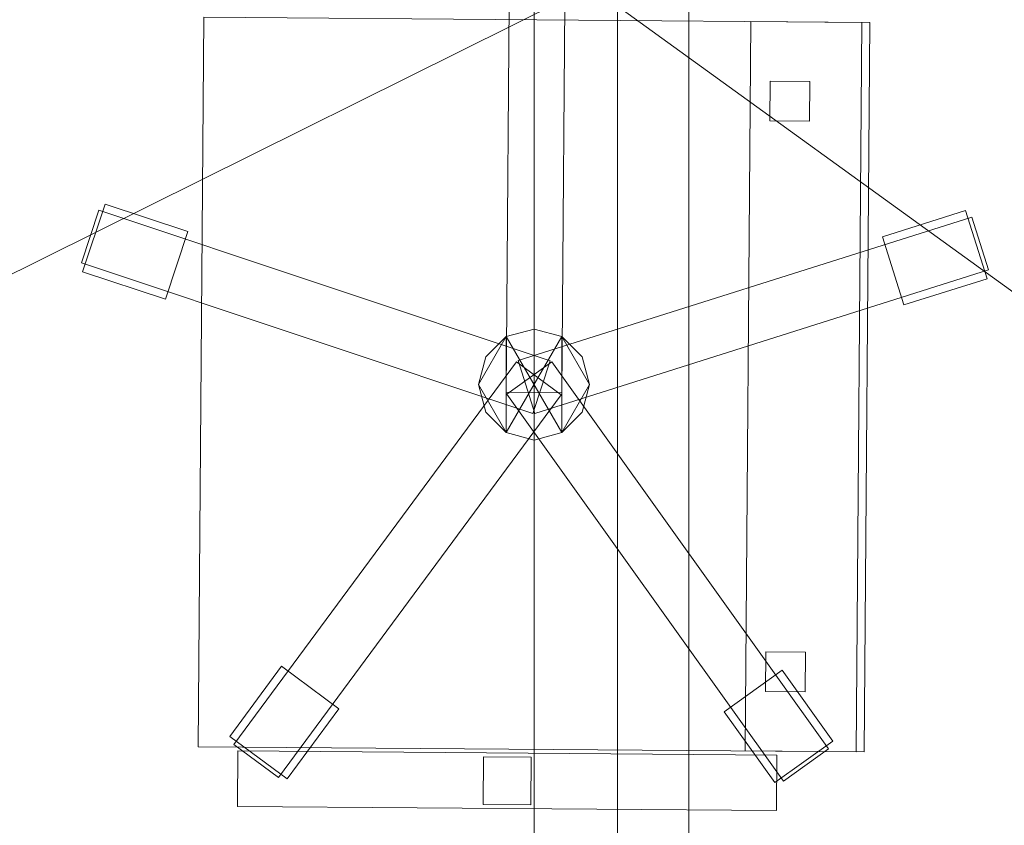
# Model space of a CAD drawing. Header units: millimetres. Extents: x -1675 to 29381, y -3645 to 22555.
# Tile 91 of 256: x 1682 to 2303, y 8128 to 8636. Entities that reach past the tile are written whole.
import ezdxf

# ---------------------------------------------------------------- set-up
doc = ezdxf.new("R2010")
doc.units = ezdxf.units.MM
doc.layers.add('A-GENM-____-OTLN', color=13, linetype='Continuous', lineweight=9)

msp = doc.modelspace()

# ---------------------------------------------------------------- meshes
at = {"layer": 'A-GENM-____-OTLN'}
mesh = msp.add_polyface(dxfattribs=at)
corners = [(4706.02, 290, 1), (6.83, 0, 1), (407.59, 290, 1), (4706.02, 390, 1), (5006.02, 390, 1), (9606.02, 290, 1), (9306.02, 390, 1), (9606.02, 390, 1), (13776.02, 5670, 1), (13776.02, 9963.57, 1), (14006.02, 10130, 1), (5006.02, 290, 1), (9306.02, 290, 1), (14006.02, 0, 1), (13776.02, 290, 1), (9856.02, 290, 1), (9306.02, 5670, 1), (9606.02, 5670, 1), (9606.02, 5220, 1), (9306.02, 5220, 1), (9306.02, 5670, 1), (256.83, 9170, 1), (6.83, 10130, 1), (256.83, 10130, 1), (256.83, 290, 1), (256.83, 7770, 1), (256.83, 1330, 1), (256.83, 6170, 1), (256.83, 4310, 1), (13776.02, 10130, 1), (4706.02, 5220, 1), (5006.02, 5670, 1), (5006.02, 5220, 1), (4706.02, 5670, 1), (256.83, 10130.71, 1), (13776.02, 10169.34, 1), (6.83, 10170, 1), (256.83, 10170, 1), (14006.02, 10170, 1), (13776.02, 10170, 1), (256.83, 10225.04, 1), (13776.02, 10470, 1), (14006.02, 10470, 1), (4706.02, 11204.55, 1), (5006.02, 11190, 1), (4706.02, 11190, 1), (5006.02, 11270.6, 1), (256.83, 10770, 1)]
mesh.append_faces([[corners[k] for k in face] for face in [(5, 6, 7), (17, 16, 20), (30, 31, 32), (31, 30, 33), (43, 44, 45)]], dxfattribs={"vtx0": -1})
mesh.append_faces([[corners[k] for k in face] for face in [(0, 1, 2), (6, 5, 12), (1, 11, 13), (8, 13, 14), (21, 22, 23), (25, 22, 21), (27, 22, 25), (28, 22, 27), (22, 28, 1), (35, 10, 29), (34, 36, 37), (36, 34, 22), (44, 43, 46)]], dxfattribs={"vtx0": -1, "vtx1": -1})
mesh.append_faces([[corners[k] for k in face] for face in [(11, 1, 0), (13, 12, 5)]], dxfattribs={"vtx0": -1, "vtx1": -1, "vtx2": -1})
mesh.append_faces([[corners[k] for k in face] for face in [(0, 4, 11), (13, 11, 12), (16, 17, 18), (10, 9, 29), (22, 34, 23), (38, 35, 39), (36, 40, 37)]], dxfattribs={"vtx0": -1, "vtx2": -1})
mesh.append_faces([[corners[k] for k in face] for face in [(8, 9, 10), (15, 14, 13), (5, 15, 13), (24, 2, 1), (26, 24, 1), (28, 26, 1), (47, 40, 36)]], dxfattribs={"vtx1": -1, "vtx2": -1})
mesh.append_faces([[corners[k] for k in face] for face in [(0, 3, 4), (18, 19, 16), (39, 41, 42)]], dxfattribs={"vtx2": -1})
mesh = msp.add_polyface(dxfattribs=at)
corners = [(7842.5, 5670, 2949), (5006.02, 5670, 2949), (5006.02, 10130, 2949), (4706.02, 390, 2949), (4706.02, 290, 2949), (407.59, 290, 2949), (5006.02, 390, 2949), (4706.02, 5220, 2949), (5006.02, 5220, 2949), (256.83, 1330, 2949), (256.83, 290, 2949), (256.83, 9170, 2949), (256.83, 10130, 2949), (256.83, 4310, 2949), (256.83, 7770, 2949), (256.83, 6170, 2949), (4706.02, 5670, 2949), (5006.02, 5670, 2949), (256.83, 10130.71, 2949), (5006.02, 10144.28, 2949), (256.83, 10170, 2949), (5006.02, 10170, 2949), (6.83, 0, 2949), (5006.02, 290, 2949), (6.83, 10130, 2949), (6.83, 10170, 2949)]
mesh.append_faces([[corners[k] for k in face] for face in [(24, 13, 22), (25, 18, 24)]], dxfattribs={"vtx0": -1, "vtx1": -1})
mesh.append_faces([[corners[k] for k in face] for face in [(0, 1, 2), (3, 4, 5), (0, 3, 5), (0, 6, 3), (5, 7, 8), (9, 7, 5), (5, 10, 9), (11, 12, 2), (0, 5, 8), (13, 7, 9), (14, 11, 2), (1, 0, 8), (15, 7, 13), (16, 2, 17), (17, 1, 8), (7, 15, 16), (1, 17, 2), (14, 16, 15), (2, 16, 14), (2, 18, 19), (18, 2, 12), (19, 20, 21), (20, 19, 18), (4, 22, 5), (4, 3, 6), (23, 22, 4), (4, 6, 23), (11, 24, 12), (10, 5, 22), (14, 24, 11), (9, 10, 22), (15, 24, 14), (13, 9, 22), (13, 24, 15), (7, 17, 8), (17, 7, 16), (24, 18, 12), (18, 25, 20)]], dxfattribs={"vtx0": -1, "vtx1": -1, "vtx2": -1})
mesh = msp.add_polyface(dxfattribs=at)
corners = [(9306.02, 6729.02, 2949), (9306.02, 5670, 2949), (9306.02, 5670, 2949), (9306.02, 5670, 2949), (7842.5, 5670, 2949), (5006.02, 10130, 2949), (9306.02, 10130, 2949), (5006.02, 10144.28, 2949), (9306.02, 10156.57, 2949), (5006.02, 10170, 2949), (9606.02, 5220, 2949), (13776.02, 290, 2949), (9856.02, 290, 2949), (9606.02, 290, 2949), (9606.02, 390, 2949), (5006.02, 390, 2949), (9306.02, 290, 2949), (5006.02, 290, 2949), (9306.02, 5220, 2949), (9606.02, 5670, 2949), (13776.02, 9963.57, 2949), (13776.02, 5670, 2949), (9306.02, 390, 2949), (13776.02, 10130, 2949), (13776.02, 10169.34, 2949), (9306.02, 10170, 2949), (14006.02, 10130, 2949), (6.83, 0, 2949), (14006.02, 0, 2949)]
mesh.append_faces([[corners[k] for k in face] for face in [(27, 17, 28)]], dxfattribs={"vtx0": -1, "vtx1": -1})
mesh.append_faces([[corners[k] for k in face] for face in [(4, 0, 2), (5, 6, 0), (0, 4, 5), (6, 7, 8), (7, 6, 5), (9, 8, 7), (10, 11, 12), (12, 13, 14), (15, 16, 17), (18, 4, 3), (19, 1, 0), (0, 20, 21), (10, 12, 14), (16, 15, 22), (19, 0, 21), (10, 14, 22), (10, 19, 21), (4, 22, 15), (22, 4, 18), (11, 10, 21), (22, 18, 10), (20, 6, 23), (6, 20, 0), (23, 8, 24), (8, 23, 6), (25, 24, 8), (13, 22, 14), (21, 20, 26), (22, 13, 16), (21, 28, 11), (28, 17, 16), (12, 11, 28), (28, 16, 13), (13, 12, 28), (3, 19, 10), (10, 18, 3), (26, 20, 23)]], dxfattribs={"vtx0": -1, "vtx1": -1, "vtx2": -1})
mesh.append_faces([[corners[k] for k in face] for face in [(0, 1, 2), (19, 3, 1)]], dxfattribs={"vtx0": -1, "vtx2": -1})
mesh.append_faces([[corners[k] for k in face] for face in [(2, 3, 4)]], dxfattribs={"vtx1": -1, "vtx2": -1})
mesh = msp.add_polyface(dxfattribs=at)
corners = [(14006.02, 0, -50), (6.83, 10130, -50), (14006.02, 10130, -50)]
mesh.append_faces([[corners[k] for k in face] for face in [(1, 2, 0)]])
mesh = msp.add_polyface(dxfattribs=at)
corners = [(6.83, 0, -50), (6.83, 10130, -50), (14006.02, 0, -50)]
mesh.append_faces([[corners[k] for k in face] for face in [(1, 2, 0)]])
mesh = msp.add_polyface(dxfattribs=at)
corners = [(14006.02, 10130), (6.83, 0), (14006.02, 0)]
mesh.append_faces([[corners[k] for k in face] for face in [(1, 2, 0)]])
mesh = msp.add_polyface(dxfattribs=at)
corners = [(6.83, 10130), (6.83, 0), (14006.02, 10130)]
mesh.append_faces([[corners[k] for k in face] for face in [(1, 2, 0)]])
mesh = msp.add_polyface(dxfattribs=at)
corners = [(14006.02, 0, 2950), (6.83, 10130, 2950), (14006.02, 10130, 2950)]
mesh.append_faces([[corners[k] for k in face] for face in [(1, 2, 0)]])
mesh = msp.add_polyface(dxfattribs=at)
corners = [(6.83, 0, 2950), (6.83, 10130, 2950), (14006.02, 0, 2950)]
mesh.append_faces([[corners[k] for k in face] for face in [(1, 2, 0)]])
mesh = msp.add_polyface(dxfattribs=at)
corners = [(14006.02, 10130, 3000), (6.83, 0, 3000), (14006.02, 0, 3000)]
mesh.append_faces([[corners[k] for k in face] for face in [(1, 2, 0)]])
mesh = msp.add_polyface(dxfattribs=at)
corners = [(6.83, 10130, 3000), (6.83, 0, 3000), (14006.02, 10130, 3000)]
mesh.append_faces([[corners[k] for k in face] for face in [(1, 2, 0)]])
mesh = msp.add_polyface(dxfattribs=at)
corners = [(9306.02, 6729.02, 1), (9306.02, 5670, 1), (9306.02, 5670, 1), (9306.02, 5670, 1), (7842.5, 5670, 1), (5006.02, 5670, 1), (5006.02, 10130, 1), (9306.02, 10130, 1), (9606.02, 5220, 1), (13776.02, 290, 1), (9856.02, 290, 1), (9606.02, 290, 1), (9606.02, 390, 1), (5006.02, 390, 1), (9306.02, 290, 1), (5006.02, 290, 1), (4706.02, 390, 1), (4706.02, 290, 1), (407.59, 290, 1), (9306.02, 5220, 1), (9606.02, 5670, 1), (13776.02, 9963.57, 1), (13776.02, 5670, 1), (9306.02, 390, 1), (4706.02, 5220, 1), (5006.02, 5220, 1), (256.83, 1330, 1), (256.83, 290, 1), (256.83, 9170, 1), (256.83, 10130, 1), (256.83, 4310, 1), (256.83, 7770, 1), (256.83, 6170, 1), (4706.02, 5670, 1), (5006.02, 5670, 1), (13776.02, 10130, 1), (256.83, 10130.71, 1)]
mesh.append_faces([[corners[k] for k in face] for face in [(13, 14, 15)]], dxfattribs={"vtx0": -1})
mesh.append_faces([[corners[k] for k in face] for face in [(19, 4, 3), (14, 13, 23), (9, 8, 22), (30, 24, 26), (32, 24, 30), (33, 6, 34), (34, 5, 25), (24, 32, 33), (31, 33, 32), (21, 7, 35), (36, 6, 29)]], dxfattribs={"vtx0": -1, "vtx1": -1})
mesh.append_faces([[corners[k] for k in face] for face in [(4, 0, 2), (4, 5, 6), (6, 7, 0), (0, 4, 6), (8, 10, 12), (4, 16, 18), (20, 0, 22), (4, 23, 13), (23, 4, 19), (26, 24, 18), (4, 18, 25), (5, 4, 25), (5, 34, 6), (6, 33, 31), (7, 21, 0)]], dxfattribs={"vtx0": -1, "vtx1": -1, "vtx2": -1})
mesh.append_faces([[corners[k] for k in face] for face in [(0, 1, 2), (8, 9, 10), (0, 21, 22), (8, 12, 23), (4, 13, 16), (23, 19, 8), (18, 24, 25)]], dxfattribs={"vtx0": -1, "vtx2": -1})
mesh.append_faces([[corners[k] for k in face] for face in [(2, 3, 4), (20, 1, 0), (8, 20, 22), (28, 29, 6), (31, 28, 6)]], dxfattribs={"vtx1": -1, "vtx2": -1})
mesh.append_faces([[corners[k] for k in face] for face in [(10, 11, 12), (16, 17, 18), (18, 27, 26)]], dxfattribs={"vtx2": -1})
mesh = msp.add_polyface(dxfattribs=at)
corners = [(2006.83, 9108.55, 710), (2006.83, 7708.55, 710), (2006.83, 7708.55, 750), (2006.83, 9108.55, 750)]
mesh.append_faces([[corners[k] for k in face] for face in [(0, 1, 2, 3)]])
mesh = msp.add_polyface(dxfattribs=at)
corners = [(2656.83, 9108.55, 750), (2006.83, 9108.55, 750), (2006.83, 7708.55, 750), (2656.83, 7708.55, 750)]
mesh.append_faces([[corners[k] for k in face] for face in [(1, 2, 3, 0)]])
mesh = msp.add_polyface(dxfattribs=at)
corners = [(2656.83, 7708.55, 710), (2006.83, 7708.55, 710), (2006.83, 9108.55, 710), (2656.83, 9108.55, 710)]
mesh.append_faces([[corners[k] for k in face] for face in [(3, 0, 1, 2)]])
mesh = msp.add_polyface(dxfattribs=at)
corners = [(2059.33, 9033.55, 640), (2059.33, 7783.55, 640), (2059.33, 7783.55, 710), (2059.33, 9033.55, 710)]
mesh.append_faces([[corners[k] for k in face] for face in [(0, 1, 2, 3)]])
mesh = msp.add_polyface(dxfattribs=at)
corners = [(2104.33, 7783.55, 640), (2059.33, 7783.55, 640), (2059.33, 9033.55, 640), (2104.33, 9033.55, 640)]
mesh.append_faces([[corners[k] for k in face] for face in [(2, 3, 0, 1)]])
mesh = msp.add_polyface(dxfattribs=at)
corners = [(2104.33, 7783.55, 710), (2104.33, 9033.55, 710), (2059.33, 9033.55, 710), (2059.33, 7783.55, 710)]
mesh.append_faces([[corners[k] for k in face] for face in [(1, 2, 3, 0)]])
mesh = msp.add_polyface(dxfattribs=at)
corners = [(2104.33, 7783.55, 640), (2104.33, 9033.55, 640), (2104.33, 9033.55, 710), (2104.33, 7783.55, 710)]
mesh.append_faces([[corners[k] for k in face] for face in [(2, 3, 0, 1)]])
mesh = msp.add_polyface(dxfattribs=at)
corners = [(1991.41, 8701.17, 82.5), (1989.1, 8401.18, 82.5), (1989.1, 8401.18, 117.5), (1991.41, 8701.17, 117.5)]
mesh.append_faces([[corners[k] for k in face] for face in [(0, 1, 2, 3)]])
mesh = msp.add_polyface(dxfattribs=at)
corners = [(2024.09, 8400.91, 82.5), (1989.1, 8401.18, 82.5), (1991.41, 8701.17, 82.5), (2026.41, 8700.9, 82.5)]
mesh.append_faces([[corners[k] for k in face] for face in [(3, 0, 1, 2)]])
mesh = msp.add_polyface(dxfattribs=at)
corners = [(2024.09, 8400.91, 117.5), (2026.41, 8700.9, 117.5), (1991.41, 8701.17, 117.5), (1989.1, 8401.18, 117.5)]
mesh.append_faces([[corners[k] for k in face] for face in [(1, 2, 3, 0)]])
mesh = msp.add_polyface(dxfattribs=at)
corners = [(2024.09, 8400.91, 82.5), (2026.41, 8700.9, 82.5), (2026.41, 8700.9, 117.5), (2024.09, 8400.91, 117.5)]
mesh.append_faces([[corners[k] for k in face] for face in [(2, 3, 0, 1)]])
mesh = msp.add_polyface(dxfattribs=at)
corners = [(1798.41, 8637.66, 400), (1794.87, 8177.67, 400), (1794.87, 8177.67, 470), (1798.41, 8637.66, 470)]
mesh.append_faces([[corners[k] for k in face] for face in [(0, 1, 2, 3)]])
mesh = msp.add_polyface(dxfattribs=at)
corners = [(2214.86, 8174.43, 400), (1794.87, 8177.67, 400), (1798.41, 8637.66, 400), (2218.4, 8634.42, 400)]
mesh.append_faces([[corners[k] for k in face] for face in [(3, 0, 1, 2)]])
mesh = msp.add_polyface(dxfattribs=at)
corners = [(2214.86, 8174.43, 470), (2218.4, 8634.42, 470), (1798.41, 8637.66, 470), (1794.87, 8177.67, 470)]
mesh.append_faces([[corners[k] for k in face] for face in [(1, 2, 3, 0)]])
mesh = msp.add_polyface(dxfattribs=at)
corners = [(2218.4, 8634.42, 400), (1798.41, 8637.66, 400), (1798.41, 8637.66, 470), (2218.4, 8634.42, 470)]
mesh.append_faces([[corners[k] for k in face] for face in [(3, 0, 1, 2)]])
mesh = msp.add_polyface(dxfattribs=at)
corners = [(2143.4, 8635, 460), (2139.86, 8175.01, 460), (2139.86, 8175.01, 940), (2143.4, 8635, 940)]
mesh.append_faces([[corners[k] for k in face] for face in [(0, 1, 2, 3)]])
mesh = msp.add_polyface(dxfattribs=at)
corners = [(2209.86, 8174.47, 460), (2139.86, 8175.01, 460), (2143.4, 8635, 460), (2213.4, 8634.46, 460)]
mesh.append_faces([[corners[k] for k in face] for face in [(3, 0, 1, 2)]])
mesh = msp.add_polyface(dxfattribs=at)
corners = [(2209.86, 8174.47, 940), (2213.4, 8634.46, 940), (2143.4, 8635, 940), (2139.86, 8175.01, 940)]
mesh.append_faces([[corners[k] for k in face] for face in [(1, 2, 3, 0)]])
mesh = msp.add_polyface(dxfattribs=at)
corners = [(2213.4, 8634.46, 460), (2143.4, 8635, 460), (2143.4, 8635, 940), (2213.4, 8634.46, 940)]
mesh.append_faces([[corners[k] for k in face] for face in [(3, 0, 1, 2)]])
mesh = msp.add_polyface(dxfattribs=at)
corners = [(2209.86, 8174.47, 460), (2213.4, 8634.46, 460), (2213.4, 8634.46, 940), (2209.86, 8174.47, 940)]
mesh.append_faces([[corners[k] for k in face] for face in [(1, 2, 3, 0)]])
mesh = msp.add_polyface(dxfattribs=at)
corners = [(2214.86, 8174.43, 400), (2218.4, 8634.42, 400), (2218.4, 8634.42, 470), (2214.86, 8174.43, 470)]
mesh.append_faces([[corners[k] for k in face] for face in [(2, 3, 0, 1)]])
mesh = msp.add_polyface(dxfattribs=at)
corners = [(2155.61, 8597.4, 460), (2155.42, 8572.4, 460), (2155.42, 8572.4, 860), (2155.61, 8597.4, 860)]
mesh.append_faces([[corners[k] for k in face] for face in [(3, 0, 1, 2)]])
mesh = msp.add_polyface(dxfattribs=at)
corners = [(2180.42, 8572.21, 460), (2155.42, 8572.4, 460), (2155.61, 8597.4, 460), (2180.61, 8597.21, 460)]
mesh.append_faces([[corners[k] for k in face] for face in [(2, 3, 0, 1)]])
mesh = msp.add_polyface(dxfattribs=at)
corners = [(2180.42, 8572.21, 860), (2180.61, 8597.21, 860), (2155.61, 8597.4, 860), (2155.42, 8572.4, 860)]
mesh.append_faces([[corners[k] for k in face] for face in [(2, 3, 0, 1)]])
mesh = msp.add_polyface(dxfattribs=at)
corners = [(2180.61, 8597.21, 460), (2155.61, 8597.4, 460), (2155.61, 8597.4, 860), (2180.61, 8597.21, 860)]
mesh.append_faces([[corners[k] for k in face] for face in [(3, 0, 1, 2)]])
mesh = msp.add_polyface(dxfattribs=at)
corners = [(2180.42, 8572.21, 460), (2180.61, 8597.21, 460), (2180.61, 8597.21, 860), (2180.42, 8572.21, 860)]
mesh.append_faces([[corners[k] for k in face] for face in [(1, 2, 3, 0)]])
mesh = msp.add_polyface(dxfattribs=at)
corners = [(2155.42, 8572.4, 460), (2180.42, 8572.21, 460), (2180.42, 8572.21, 860), (2155.42, 8572.4, 860)]
mesh.append_faces([[corners[k] for k in face] for face in [(1, 2, 3, 0)]])
mesh = msp.add_polyface(dxfattribs=at)
corners = [(1788.45, 8502.52, 35), (1774.21, 8459.83, 35), (1722.04, 8477.23, 35), (1736.27, 8519.92, 35)]
mesh.append_faces([[corners[k] for k in face] for face in [(3, 0, 1, 2)]])
mesh = msp.add_polyface(dxfattribs=at)
corners = [(1788.45, 8502.52, 95), (1736.27, 8519.92, 95), (1722.04, 8477.23, 95), (1774.21, 8459.83, 95)]
mesh.append_faces([[corners[k] for k in face] for face in [(1, 2, 3, 0)]])
mesh = msp.add_polyface(dxfattribs=at)
corners = [(1736.27, 8519.92, 35), (1722.04, 8477.23, 35), (1722.04, 8477.23, 95), (1736.27, 8519.92, 95)]
mesh.append_faces([[corners[k] for k in face] for face in [(3, 0, 1, 2)]])
mesh = msp.add_polyface(dxfattribs=at)
corners = [(1788.45, 8502.52, 35), (1736.27, 8519.92, 35), (1736.27, 8519.92, 95), (1788.45, 8502.52, 95)]
mesh.append_faces([[corners[k] for k in face] for face in [(0, 1, 2, 3)]])
mesh = msp.add_polyface(dxfattribs=at)
corners = [(2016.91, 8421.06, 82.5), (2005.84, 8387.86, 82.5), (1721.25, 8482.76, 82.5), (1732.32, 8515.96, 82.5)]
mesh.append_faces([[corners[k] for k in face] for face in [(0, 1, 2, 3)]])
mesh = msp.add_polyface(dxfattribs=at)
corners = [(2016.91, 8421.06, 117.5), (1732.32, 8515.96, 117.5), (1721.25, 8482.76, 117.5), (2005.84, 8387.86, 117.5)]
mesh.append_faces([[corners[k] for k in face] for face in [(0, 1, 2, 3)]])
mesh = msp.add_polyface(dxfattribs=at)
corners = [(1732.32, 8515.96, 82.5), (1721.25, 8482.76, 82.5), (1721.25, 8482.76, 117.5), (1732.32, 8515.96, 117.5)]
mesh.append_faces([[corners[k] for k in face] for face in [(0, 1, 2, 3)]])
mesh = msp.add_polyface(dxfattribs=at)
corners = [(2016.91, 8421.06, 82.5), (1732.32, 8515.96, 82.5), (1732.32, 8515.96, 117.5), (2016.91, 8421.06, 117.5)]
mesh.append_faces([[corners[k] for k in face] for face in [(0, 1, 2, 3)]])
mesh = msp.add_polyface(dxfattribs=at)
corners = [(2282.61, 8511.72, 82.5), (1996.59, 8421.22, 82.5), (1996.59, 8421.22, 117.5), (2282.61, 8511.72, 117.5)]
mesh.append_faces([[corners[k] for k in face] for face in [(0, 1, 2, 3)]])
mesh = msp.add_polyface(dxfattribs=at)
corners = [(2007.15, 8387.85, 82.5), (1996.59, 8421.22, 82.5), (2282.61, 8511.72, 82.5), (2293.17, 8478.36, 82.5)]
mesh.append_faces([[corners[k] for k in face] for face in [(2, 3, 0, 1)]])
mesh = msp.add_polyface(dxfattribs=at)
corners = [(2007.15, 8387.85, 117.5), (2293.17, 8478.36, 117.5), (2282.61, 8511.72, 117.5), (1996.59, 8421.22, 117.5)]
mesh.append_faces([[corners[k] for k in face] for face in [(2, 3, 0, 1)]])
mesh = msp.add_polyface(dxfattribs=at)
corners = [(2278.72, 8515.74, 35), (2226.28, 8499.14, 35), (2226.28, 8499.14, 95), (2278.72, 8515.74, 95)]
mesh.append_faces([[corners[k] for k in face] for face in [(0, 1, 2, 3)]])
mesh = msp.add_polyface(dxfattribs=at)
corners = [(2239.86, 8456.24, 35), (2226.28, 8499.14, 35), (2278.72, 8515.74, 35), (2292.29, 8472.83, 35)]
mesh.append_faces([[corners[k] for k in face] for face in [(1, 2, 3, 0)]])
mesh = msp.add_polyface(dxfattribs=at)
corners = [(2239.86, 8456.24, 95), (2292.29, 8472.83, 95), (2278.72, 8515.74, 95), (2226.28, 8499.14, 95)]
mesh.append_faces([[corners[k] for k in face] for face in [(3, 0, 1, 2)]])
mesh = msp.add_polyface(dxfattribs=at)
corners = [(2292.29, 8472.83, 35), (2278.72, 8515.74, 35), (2278.72, 8515.74, 95), (2292.29, 8472.83, 95)]
mesh.append_faces([[corners[k] for k in face] for face in [(2, 3, 0, 1)]])
mesh = msp.add_polyface(dxfattribs=at)
corners = [(2293.17, 8478.36, 82.5), (2282.61, 8511.72, 82.5), (2282.61, 8511.72, 117.5), (2293.17, 8478.36, 117.5)]
mesh.append_faces([[corners[k] for k in face] for face in [(1, 2, 3, 0)]])
mesh = msp.add_polyface(dxfattribs=at)
corners = [(1774.21, 8459.83, 35), (1788.45, 8502.52, 35), (1788.45, 8502.52, 95), (1774.21, 8459.83, 95)]
mesh.append_faces([[corners[k] for k in face] for face in [(1, 2, 3, 0)]])
mesh = msp.add_polyface(dxfattribs=at)
corners = [(2226.28, 8499.14, 35), (2239.86, 8456.24, 35), (2239.86, 8456.24, 95), (2226.28, 8499.14, 95)]
mesh.append_faces([[corners[k] for k in face] for face in [(3, 0, 1, 2)]])
mesh = msp.add_polyface(dxfattribs=at)
corners = [(1721.25, 8482.76, 82.5), (2005.84, 8387.86, 82.5), (2005.84, 8387.86, 117.5), (1721.25, 8482.76, 117.5)]
mesh.append_faces([[corners[k] for k in face] for face in [(2, 3, 0, 1)]])
mesh = msp.add_polyface(dxfattribs=at)
corners = [(1722.04, 8477.23, 35), (1774.21, 8459.83, 35), (1774.21, 8459.83, 95), (1722.04, 8477.23, 95)]
mesh.append_faces([[corners[k] for k in face] for face in [(2, 3, 0, 1)]])
mesh = msp.add_polyface(dxfattribs=at)
corners = [(2007.15, 8387.85, 82.5), (2293.17, 8478.36, 82.5), (2293.17, 8478.36, 117.5), (2007.15, 8387.85, 117.5)]
mesh.append_faces([[corners[k] for k in face] for face in [(2, 3, 0, 1)]])
mesh = msp.add_polyface(dxfattribs=at)
corners = [(2239.86, 8456.24, 35), (2292.29, 8472.83, 35), (2292.29, 8472.83, 95), (2239.86, 8456.24, 95)]
mesh.append_faces([[corners[k] for k in face] for face in [(2, 3, 0, 1)]])
mesh = msp.add_polyface(dxfattribs=at)
corners = [(2036.94, 8423.54, 395), (2024.13, 8436.35, 395), (2006.63, 8441.04, 395), (1989.13, 8436.35, 395), (1976.32, 8423.54, 395), (1971.63, 8406.04, 395), (1976.32, 8388.54, 395), (1989.13, 8375.73, 395), (2006.63, 8371.04, 395), (2024.13, 8375.73, 395), (2036.94, 8388.54, 395), (2041.63, 8406.04, 395)]
mesh.append_faces([[corners[k] for k in face] for face in [(1, 11, 0)]], dxfattribs={"vtx0": -1})
mesh.append_faces([[corners[k] for k in face] for face in [(9, 3, 7, 8)]], dxfattribs={"vtx0": -1, "vtx1": -1})
mesh.append_faces([[corners[k] for k in face] for face in [(5, 6, 7)]], dxfattribs={"vtx2": -1})
mesh.append_faces([[corners[k] for k in face] for face in [(3, 4, 5, 7), (9, 10, 11, 1), (1, 2, 3, 9)]], dxfattribs={"vtx2": -1, "vtx3": -1})
mesh = msp.add_polyface(dxfattribs=at)
corners = [(2024.13, 8375.73, 115), (2006.63, 8371.04, 115), (1989.13, 8375.73, 115), (1976.32, 8388.54, 115), (1971.63, 8406.04, 115), (1976.32, 8423.54, 115), (1989.13, 8436.35, 115), (2006.63, 8441.04, 115), (2024.13, 8436.35, 115), (2036.94, 8423.54, 115), (2041.63, 8406.04, 115), (2036.94, 8388.54, 115)]
mesh.append_faces([[corners[k] for k in face] for face in [(6, 4, 5)]], dxfattribs={"vtx0": -1})
mesh.append_faces([[corners[k] for k in face] for face in [(2, 8, 0, 1)]], dxfattribs={"vtx0": -1, "vtx1": -1})
mesh.append_faces([[corners[k] for k in face] for face in [(10, 11, 0)]], dxfattribs={"vtx2": -1})
mesh.append_faces([[corners[k] for k in face] for face in [(8, 9, 10, 0), (2, 3, 4, 6), (6, 7, 8, 2)]], dxfattribs={"vtx2": -1, "vtx3": -1})
mesh = msp.add_polyface(dxfattribs=at)
corners = [(2006.63, 8441.04, 115), (1989.13, 8436.35, 115), (1989.13, 8436.35, 395), (2006.63, 8441.04, 395)]
mesh.append_faces([[corners[k] for k in face] for face in [(3, 0, 1, 2)]])
mesh = msp.add_polyface(dxfattribs=at)
corners = [(2024.13, 8436.35, 115), (2006.63, 8441.04, 115), (2006.63, 8441.04, 395), (2024.13, 8436.35, 395)]
mesh.append_faces([[corners[k] for k in face] for face in [(0, 1, 2, 3)]])
mesh = msp.add_polyface(dxfattribs=at)
corners = [(1989.13, 8436.35, 115), (1976.32, 8423.54, 115), (1976.32, 8423.54, 395), (1989.13, 8436.35, 395)]
mesh.append_faces([[corners[k] for k in face] for face in [(0, 1, 2, 3)]])
mesh = msp.add_polyface(dxfattribs=at)
corners = [(2036.94, 8423.54, 115), (2024.13, 8436.35, 115), (2024.13, 8436.35, 395), (2036.94, 8423.54, 395)]
mesh.append_faces([[corners[k] for k in face] for face in [(1, 2, 3, 0)]])
mesh = msp.add_polyface(dxfattribs=at)
corners = [(1995.53, 8420.46, 82.5), (2023.68, 8399.67, 82.5), (1845.48, 8158.33, 82.5), (1817.33, 8179.12, 82.5)]
mesh.append_faces([[corners[k] for k in face] for face in [(3, 0, 1, 2)]])
mesh = msp.add_polyface(dxfattribs=at)
corners = [(1995.53, 8420.46, 117.5), (1817.33, 8179.12, 117.5), (1845.48, 8158.33, 117.5), (2023.68, 8399.67, 117.5)]
mesh.append_faces([[corners[k] for k in face] for face in [(1, 2, 3, 0)]])
mesh = msp.add_polyface(dxfattribs=at)
corners = [(1995.53, 8420.46, 82.5), (1817.33, 8179.12, 82.5), (1817.33, 8179.12, 117.5), (1995.53, 8420.46, 117.5)]
mesh.append_faces([[corners[k] for k in face] for face in [(0, 1, 2, 3)]])
mesh = msp.add_polyface(dxfattribs=at)
corners = [(1976.32, 8423.54, 115), (1971.63, 8406.04, 115), (1971.63, 8406.04, 395), (1976.32, 8423.54, 395)]
mesh.append_faces([[corners[k] for k in face] for face in [(3, 0, 1, 2)]])
mesh = msp.add_polyface(dxfattribs=at)
corners = [(2017.96, 8420.29, 82.5), (1989.49, 8399.93, 82.5), (1989.49, 8399.93, 117.5), (2017.96, 8420.29, 117.5)]
mesh.append_faces([[corners[k] for k in face] for face in [(0, 1, 2, 3)]])
mesh = msp.add_polyface(dxfattribs=at)
corners = [(1989.49, 8399.93, 82.5), (2017.96, 8420.29, 82.5), (2192.42, 8176.23, 82.5), (2163.95, 8155.88, 82.5)]
mesh.append_faces([[corners[k] for k in face] for face in [(2, 3, 0, 1)]])
mesh = msp.add_polyface(dxfattribs=at)
corners = [(1989.49, 8399.93, 117.5), (2163.95, 8155.88, 117.5), (2192.42, 8176.23, 117.5), (2017.96, 8420.29, 117.5)]
mesh.append_faces([[corners[k] for k in face] for face in [(2, 3, 0, 1)]])
mesh = msp.add_polyface(dxfattribs=at)
corners = [(2023.68, 8399.67, 82.5), (1995.53, 8420.46, 82.5), (1995.53, 8420.46, 117.5), (2023.68, 8399.67, 117.5)]
mesh.append_faces([[corners[k] for k in face] for face in [(2, 3, 0, 1)]])
mesh = msp.add_polyface(dxfattribs=at)
corners = [(1996.59, 8421.22, 82.5), (2007.15, 8387.85, 82.5), (2007.15, 8387.85, 117.5), (1996.59, 8421.22, 117.5)]
mesh.append_faces([[corners[k] for k in face] for face in [(0, 1, 2, 3)]])
mesh = msp.add_polyface(dxfattribs=at)
corners = [(2005.84, 8387.86, 82.5), (2016.91, 8421.06, 82.5), (2016.91, 8421.06, 117.5), (2005.84, 8387.86, 117.5)]
mesh.append_faces([[corners[k] for k in face] for face in [(1, 2, 3, 0)]])
mesh = msp.add_polyface(dxfattribs=at)
corners = [(2192.42, 8176.23, 82.5), (2017.96, 8420.29, 82.5), (2017.96, 8420.29, 117.5), (2192.42, 8176.23, 117.5)]
mesh.append_faces([[corners[k] for k in face] for face in [(2, 3, 0, 1)]])
mesh = msp.add_polyface(dxfattribs=at)
corners = [(2041.63, 8406.04, 115), (2036.94, 8423.54, 115), (2036.94, 8423.54, 395), (2041.63, 8406.04, 395)]
mesh.append_faces([[corners[k] for k in face] for face in [(1, 2, 3, 0)]])
mesh = msp.add_polyface(dxfattribs=at)
corners = [(1971.63, 8406.04, 115), (1976.32, 8388.54, 115), (1976.32, 8388.54, 395), (1971.63, 8406.04, 395)]
mesh.append_faces([[corners[k] for k in face] for face in [(3, 0, 1, 2)]])
mesh = msp.add_polyface(dxfattribs=at)
corners = [(2036.94, 8388.54, 115), (2041.63, 8406.04, 115), (2041.63, 8406.04, 395), (2036.94, 8388.54, 395)]
mesh.append_faces([[corners[k] for k in face] for face in [(2, 3, 0, 1)]])
mesh = msp.add_polyface(dxfattribs=at)
corners = [(1989.1, 8401.18, 82.5), (2024.09, 8400.91, 82.5), (2024.09, 8400.91, 117.5), (1989.1, 8401.18, 117.5)]
mesh.append_faces([[corners[k] for k in face] for face in [(1, 2, 3, 0)]])
mesh = msp.add_polyface(dxfattribs=at)
corners = [(1989.49, 8399.93, 82.5), (2163.95, 8155.88, 82.5), (2163.95, 8155.88, 117.5), (1989.49, 8399.93, 117.5)]
mesh.append_faces([[corners[k] for k in face] for face in [(0, 1, 2, 3)]])
mesh = msp.add_polyface(dxfattribs=at)
corners = [(1845.48, 8158.33, 82.5), (2023.68, 8399.67, 82.5), (2023.68, 8399.67, 117.5), (1845.48, 8158.33, 117.5)]
mesh.append_faces([[corners[k] for k in face] for face in [(2, 3, 0, 1)]])
mesh = msp.add_polyface(dxfattribs=at)
corners = [(1976.32, 8388.54, 115), (1989.13, 8375.73, 115), (1989.13, 8375.73, 395), (1976.32, 8388.54, 395)]
mesh.append_faces([[corners[k] for k in face] for face in [(3, 0, 1, 2)]])
mesh = msp.add_polyface(dxfattribs=at)
corners = [(2024.13, 8375.73, 115), (2036.94, 8388.54, 115), (2036.94, 8388.54, 395), (2024.13, 8375.73, 395)]
mesh.append_faces([[corners[k] for k in face] for face in [(1, 2, 3, 0)]])
mesh = msp.add_polyface(dxfattribs=at)
corners = [(1989.13, 8375.73, 115), (2006.63, 8371.04, 115), (2006.63, 8371.04, 395), (1989.13, 8375.73, 395)]
mesh.append_faces([[corners[k] for k in face] for face in [(1, 2, 3, 0)]])
mesh = msp.add_polyface(dxfattribs=at)
corners = [(2006.63, 8371.04, 115), (2024.13, 8375.73, 115), (2024.13, 8375.73, 395), (2006.63, 8371.04, 395)]
mesh.append_faces([[corners[k] for k in face] for face in [(1, 2, 3, 0)]])
mesh = msp.add_polyface(dxfattribs=at)
corners = [(2152.84, 8237.41, 460), (2152.65, 8212.41, 460), (2152.65, 8212.41, 860), (2152.84, 8237.41, 860)]
mesh.append_faces([[corners[k] for k in face] for face in [(3, 0, 1, 2)]])
mesh = msp.add_polyface(dxfattribs=at)
corners = [(2177.65, 8212.22, 460), (2152.65, 8212.41, 460), (2152.84, 8237.41, 460), (2177.84, 8237.22, 460)]
mesh.append_faces([[corners[k] for k in face] for face in [(2, 3, 0, 1)]])
mesh = msp.add_polyface(dxfattribs=at)
corners = [(2177.65, 8212.22, 860), (2177.84, 8237.22, 860), (2152.84, 8237.41, 860), (2152.65, 8212.41, 860)]
mesh.append_faces([[corners[k] for k in face] for face in [(2, 3, 0, 1)]])
mesh = msp.add_polyface(dxfattribs=at)
corners = [(2177.84, 8237.22, 460), (2152.84, 8237.41, 460), (2152.84, 8237.41, 860), (2177.84, 8237.22, 860)]
mesh.append_faces([[corners[k] for k in face] for face in [(3, 0, 1, 2)]])
mesh = msp.add_polyface(dxfattribs=at)
corners = [(2177.65, 8212.22, 460), (2177.84, 8237.22, 460), (2177.84, 8237.22, 860), (2177.65, 8212.22, 860)]
mesh.append_faces([[corners[k] for k in face] for face in [(1, 2, 3, 0)]])
mesh = msp.add_polyface(dxfattribs=at)
corners = [(1847.46, 8228.35, 35), (1883.66, 8201.62, 35), (1850.99, 8157.37, 35), (1814.79, 8184.1, 35)]
mesh.append_faces([[corners[k] for k in face] for face in [(0, 1, 2, 3)]])
mesh = msp.add_polyface(dxfattribs=at)
corners = [(1847.46, 8228.35, 95), (1814.79, 8184.1, 95), (1850.99, 8157.37, 95), (1883.66, 8201.62, 95)]
mesh.append_faces([[corners[k] for k in face] for face in [(0, 1, 2, 3)]])
mesh = msp.add_polyface(dxfattribs=at)
corners = [(1847.46, 8228.35, 35), (1814.79, 8184.1, 35), (1814.79, 8184.1, 95), (1847.46, 8228.35, 95)]
mesh.append_faces([[corners[k] for k in face] for face in [(0, 1, 2, 3)]])
mesh = msp.add_polyface(dxfattribs=at)
corners = [(1883.66, 8201.62, 35), (1847.46, 8228.35, 35), (1847.46, 8228.35, 95), (1883.66, 8201.62, 95)]
mesh.append_faces([[corners[k] for k in face] for face in [(2, 3, 0, 1)]])
mesh = msp.add_polyface(dxfattribs=at)
corners = [(2163.05, 8225.92, 35), (2126.44, 8199.75, 35), (2126.44, 8199.75, 95), (2163.05, 8225.92, 95)]
mesh.append_faces([[corners[k] for k in face] for face in [(0, 1, 2, 3)]])
mesh = msp.add_polyface(dxfattribs=at)
corners = [(2126.44, 8199.75, 35), (2163.05, 8225.92, 35), (2195.04, 8181.17, 35), (2158.43, 8155, 35)]
mesh.append_faces([[corners[k] for k in face] for face in [(1, 2, 3, 0)]])
mesh = msp.add_polyface(dxfattribs=at)
corners = [(2126.44, 8199.75, 95), (2158.43, 8155, 95), (2195.04, 8181.17, 95), (2163.05, 8225.92, 95)]
mesh.append_faces([[corners[k] for k in face] for face in [(3, 0, 1, 2)]])
mesh = msp.add_polyface(dxfattribs=at)
corners = [(2195.04, 8181.17, 35), (2163.05, 8225.92, 35), (2163.05, 8225.92, 95), (2195.04, 8181.17, 95)]
mesh.append_faces([[corners[k] for k in face] for face in [(1, 2, 3, 0)]])
mesh = msp.add_polyface(dxfattribs=at)
corners = [(2152.65, 8212.41, 460), (2177.65, 8212.22, 460), (2177.65, 8212.22, 860), (2152.65, 8212.41, 860)]
mesh.append_faces([[corners[k] for k in face] for face in [(2, 3, 0, 1)]])
mesh = msp.add_polyface(dxfattribs=at)
corners = [(1850.99, 8157.37, 35), (1883.66, 8201.62, 35), (1883.66, 8201.62, 95), (1850.99, 8157.37, 95)]
mesh.append_faces([[corners[k] for k in face] for face in [(2, 3, 0, 1)]])
mesh = msp.add_polyface(dxfattribs=at)
corners = [(2126.44, 8199.75, 35), (2158.43, 8155, 35), (2158.43, 8155, 95), (2126.44, 8199.75, 95)]
mesh.append_faces([[corners[k] for k in face] for face in [(0, 1, 2, 3)]])
mesh = msp.add_polyface(dxfattribs=at)
corners = [(1814.79, 8184.1, 35), (1850.99, 8157.37, 35), (1850.99, 8157.37, 95), (1814.79, 8184.1, 95)]
mesh.append_faces([[corners[k] for k in face] for face in [(3, 0, 1, 2)]])
mesh = msp.add_polyface(dxfattribs=at)
corners = [(1794.87, 8177.67, 400), (2214.86, 8174.43, 400), (2214.86, 8174.43, 470), (1794.87, 8177.67, 470)]
mesh.append_faces([[corners[k] for k in face] for face in [(2, 3, 0, 1)]])
mesh = msp.add_polyface(dxfattribs=at)
corners = [(1817.33, 8179.12, 82.5), (1845.48, 8158.33, 82.5), (1845.48, 8158.33, 117.5), (1817.33, 8179.12, 117.5)]
mesh.append_faces([[corners[k] for k in face] for face in [(0, 1, 2, 3)]])
mesh = msp.add_polyface(dxfattribs=at)
corners = [(2158.43, 8155, 35), (2195.04, 8181.17, 35), (2195.04, 8181.17, 95), (2158.43, 8155, 95)]
mesh.append_faces([[corners[k] for k in face] for face in [(2, 3, 0, 1)]])
mesh = msp.add_polyface(dxfattribs=at)
corners = [(2163.95, 8155.88, 82.5), (2192.42, 8176.23, 82.5), (2192.42, 8176.23, 117.5), (2163.95, 8155.88, 117.5)]
mesh.append_faces([[corners[k] for k in face] for face in [(2, 3, 0, 1)]])
mesh = msp.add_polyface(dxfattribs=at)
corners = [(1819.85, 8174.98, 612.5), (1819.58, 8139.98, 612.5), (1819.58, 8139.98, 647.5), (1819.85, 8174.98, 647.5)]
mesh.append_faces([[corners[k] for k in face] for face in [(3, 0, 1, 2)]])
mesh = msp.add_polyface(dxfattribs=at)
corners = [(2159.57, 8137.36, 612.5), (1819.58, 8139.98, 612.5), (1819.85, 8174.98, 612.5), (2159.84, 8172.36, 612.5)]
mesh.append_faces([[corners[k] for k in face] for face in [(3, 0, 1, 2)]])
mesh = msp.add_polyface(dxfattribs=at)
corners = [(2159.57, 8137.36, 647.5), (2159.84, 8172.36, 647.5), (1819.85, 8174.98, 647.5), (1819.58, 8139.98, 647.5)]
mesh.append_faces([[corners[k] for k in face] for face in [(1, 2, 3, 0)]])
mesh = msp.add_polyface(dxfattribs=at)
corners = [(2159.84, 8172.36, 612.5), (1819.85, 8174.98, 612.5), (1819.85, 8174.98, 647.5), (2159.84, 8172.36, 647.5)]
mesh.append_faces([[corners[k] for k in face] for face in [(0, 1, 2, 3)]])
mesh = msp.add_polyface(dxfattribs=at)
corners = [(1974.82, 8171.28, 440), (1974.59, 8141.28, 440), (1974.59, 8141.28, 640), (1974.82, 8171.28, 640)]
mesh.append_faces([[corners[k] for k in face] for face in [(0, 1, 2, 3)]])
mesh = msp.add_polyface(dxfattribs=at)
corners = [(2004.59, 8141.05, 440), (1974.59, 8141.28, 440), (1974.82, 8171.28, 440), (2004.82, 8171.05, 440)]
mesh.append_faces([[corners[k] for k in face] for face in [(2, 3, 0, 1)]])
mesh = msp.add_polyface(dxfattribs=at)
corners = [(2004.59, 8141.05, 640), (2004.82, 8171.05, 640), (1974.82, 8171.28, 640), (1974.59, 8141.28, 640)]
mesh.append_faces([[corners[k] for k in face] for face in [(2, 3, 0, 1)]])
mesh = msp.add_polyface(dxfattribs=at)
corners = [(2004.82, 8171.05, 440), (1974.82, 8171.28, 440), (1974.82, 8171.28, 640), (2004.82, 8171.05, 640)]
mesh.append_faces([[corners[k] for k in face] for face in [(3, 0, 1, 2)]])
mesh = msp.add_polyface(dxfattribs=at)
corners = [(2004.59, 8141.05, 440), (2004.82, 8171.05, 440), (2004.82, 8171.05, 640), (2004.59, 8141.05, 640)]
mesh.append_faces([[corners[k] for k in face] for face in [(2, 3, 0, 1)]])
mesh = msp.add_polyface(dxfattribs=at)
corners = [(2139.86, 8175.01, 460), (2209.86, 8174.47, 460), (2209.86, 8174.47, 940), (2139.86, 8175.01, 940)]
mesh.append_faces([[corners[k] for k in face] for face in [(2, 3, 0, 1)]])
mesh = msp.add_polyface(dxfattribs=at)
corners = [(2159.57, 8137.36, 612.5), (2159.84, 8172.36, 612.5), (2159.84, 8172.36, 647.5), (2159.57, 8137.36, 647.5)]
mesh.append_faces([[corners[k] for k in face] for face in [(2, 3, 0, 1)]])
mesh = msp.add_polyface(dxfattribs=at)
corners = [(1819.58, 8139.98, 612.5), (2159.57, 8137.36, 612.5), (2159.57, 8137.36, 647.5), (1819.58, 8139.98, 647.5)]
mesh.append_faces([[corners[k] for k in face] for face in [(2, 3, 0, 1)]])
mesh = msp.add_polyface(dxfattribs=at)
corners = [(1974.59, 8141.28, 440), (2004.59, 8141.05, 440), (2004.59, 8141.05, 640), (1974.59, 8141.28, 640)]
mesh.append_faces([[corners[k] for k in face] for face in [(2, 3, 0, 1)]])

doc.saveas('drawing.dxf')
